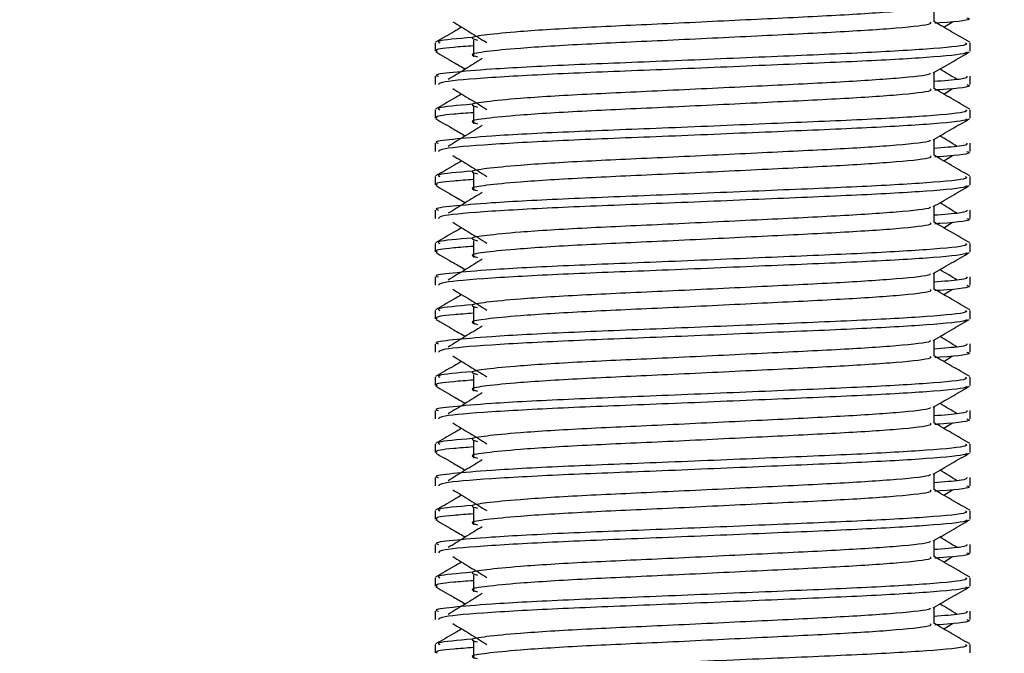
# Model space of a CAD drawing. Header units: millimetres. Extents: x 0 to 420, y 0 to 297.
# Tile 101 of 133: x 297.615 to 298.802, y 196.579 to 197.344. Entities that reach past the tile are written whole.
import ezdxf

# ---------------------------------------------------------------- set-up
doc = ezdxf.new("R2010")
doc.units = ezdxf.units.MM
doc.layers.add('QUOTE', color=174, linetype='Continuous')
doc.styles.add('SLDTEXTSTYLE3', font='TXT', dxfattribs={"width": 0.75})
doc.dimstyles.new('SLDDIMSTYLE0', dxfattribs={"dimtxt": 3, "dimasz": 3, "dimexe": 0, "dimexo": 0.0625, "dimgap": 0.75, "dimtad": 1, "dimdec": 0, "dimlfac": 24.785212, "dimrnd": 1e-09, "dimzin": 12, "dimdsep": 46, "dimtxsty": 'SLDTEXTSTYLE3', "dimsah": 1, "dimcen": 0.09, "dimadec": 0, "dimazin": 3, "dimtfac": 1, "dimtdec": 3, "dimtofl": 0, "dimtmove": 0, "dimatfit": 3, "dimfxl": 0, "dimfrac": 2, "dimtolj": 1, "dimtzin": 12, "dimarcsym": 0})

# ---------------------------------------------------------------- blocks, each defined once
blk = doc.blocks.new('_D')
at = {"layer": 'QUOTE'}
for p, q in [((296.4267, 196.22), (296.4267, 197.8039)), ((318.6174, 196.22), (318.6174, 197.8039)), ((296.4267, 195.8039), (318.6174, 195.8039))]:
    blk.add_line(p, q, dxfattribs=at)
for points in [[(296.4267, 195.8039), (299.4267, 195.3039), (299.4267, 196.3039)], [(318.6174, 195.8039), (315.6174, 196.3039), (315.6174, 195.3039)]]:
    blk.add_solid(points, dxfattribs=at)
at = {"layer": 'QUOTE', "insert": (304.197, 199.6711), "char_height": 3, "attachment_point": 1, "style": 'SLDTEXTSTYLE3'}
blk.add_mtext('550', dxfattribs=at)

msp = doc.modelspace()

# ---------------------------------------------------------------- linework, layer by layer
at = {"color": 7, "linetype": 'Continuous', "lineweight": 25}
for p, q in [((298.71752, 197.34084), (298.71752, 197.36051)), ((298.72916, 197.33452), (298.73996, 197.34114)), ((298.16211, 197.31887), (298.16211, 197.2987)), ((298.11565, 197.31553), (298.11565, 197.30547)), ((298.7612, 197.30547), (298.7612, 197.31553)), ((298.11565, 197.2752), (298.11565, 197.26514)), ((298.71752, 197.26015), (298.71752, 197.27982)), ((298.7612, 197.26514), (298.7612, 197.2752)), ((298.72916, 197.25383), (298.73996, 197.26044)), ((298.11565, 197.23484), (298.11565, 197.22478)), ((298.16211, 197.23818), (298.16211, 197.218)), ((298.7612, 197.22478), (298.7612, 197.23484)), ((298.71752, 197.17945), (298.71752, 197.19913)), ((298.11565, 197.1945), (298.11565, 197.18445)), ((298.7612, 197.18445), (298.7612, 197.1945)), ((298.72916, 197.17314), (298.73996, 197.17975)), ((298.11565, 197.15415), (298.11565, 197.14408)), ((298.16211, 197.15748), (298.16211, 197.13731)), ((298.7612, 197.14408), (298.7612, 197.15415)), ((298.71752, 197.09876), (298.71752, 197.11843)), ((298.11565, 197.11381), (298.11565, 197.10375)), ((298.7612, 197.10375), (298.7612, 197.11381)), ((298.72916, 197.09244), (298.73996, 197.09906)), ((298.11565, 197.07345), (298.11565, 197.06339)), ((298.16211, 197.07679), (298.16211, 197.05662)), ((298.7612, 197.06339), (298.7612, 197.07345)), ((298.11565, 197.03312), (298.11565, 197.02306)), ((298.71752, 197.01807), (298.71752, 197.03774)), ((298.7612, 197.02306), (298.7612, 197.03312)), ((298.72916, 197.01175), (298.73996, 197.01836)), ((298.11565, 196.99276), (298.11565, 196.9827)), ((298.16211, 196.9961), (298.16211, 196.97592)), ((298.7612, 196.9827), (298.7612, 196.99276)), ((298.11565, 196.95242), (298.11565, 196.94237)), ((298.71752, 196.93737), (298.71752, 196.95705)), ((298.7612, 196.94237), (298.7612, 196.95242)), ((298.72916, 196.93106), (298.73996, 196.93767)), ((298.16211, 196.9154), (298.16211, 196.89523)), ((298.11565, 196.91207), (298.11565, 196.902)), ((298.7612, 196.902), (298.7612, 196.91207)), ((298.11565, 196.87173), (298.11565, 196.86167)), ((298.71752, 196.85668), (298.71752, 196.87635)), ((298.7612, 196.86167), (298.7612, 196.87173)), ((298.72916, 196.85036), (298.73996, 196.85698)), ((298.11565, 196.83137), (298.11565, 196.82131)), ((298.16211, 196.83471), (298.16211, 196.81454)), ((298.7612, 196.82131), (298.7612, 196.83137)), ((298.71752, 196.77599), (298.71752, 196.79566)), ((298.11565, 196.79104), (298.11565, 196.78098)), ((298.7612, 196.78098), (298.7612, 196.79104)), ((298.72916, 196.76967), (298.73996, 196.77628)), ((298.11565, 196.75068), (298.11565, 196.74062)), ((298.16211, 196.75402), (298.16211, 196.73384)), ((298.7612, 196.74062), (298.7612, 196.75068)), ((298.71752, 196.69529), (298.71752, 196.71497)), ((298.11565, 196.71034), (298.11565, 196.70029)), ((298.7612, 196.70029), (298.7612, 196.71034)), ((298.72916, 196.68898), (298.73996, 196.69559)), ((298.11565, 196.66999), (298.11565, 196.65993)), ((298.16211, 196.67332), (298.16211, 196.65315)), ((298.7612, 196.65993), (298.7612, 196.66999)), ((298.11565, 196.62965), (298.11565, 196.61959)), ((298.71752, 196.6146), (298.71752, 196.63427)), ((298.7612, 196.61959), (298.7612, 196.62965)), ((298.72916, 196.60828), (298.73996, 196.6149)), ((298.16211, 196.59263), (298.16211, 196.57246)), ((298.11565, 196.58929), (298.11565, 196.57923)), ((298.7612, 196.57923), (298.7612, 196.58929))]:
    msp.add_line(p, q, dxfattribs=at)
for points, knots in [([(298.71257, 197.35995), (298.71291, 197.35949), (298.71439, 197.35746), (298.67639, 197.35331), (298.60343, 197.34861), (298.50423, 197.34391), (298.39652, 197.33859), (298.29451, 197.33412), (298.21912, 197.32954), (298.17568, 197.32516), (298.15539, 197.32194), (298.1633, 197.31976), (298.16683, 197.3188)], [0, 0, 0, 0, 0.0351066, 0.1561349, 0.2739528, 0.3916527, 0.5126988, 0.6290926, 0.7484115, 0.8401345, 0.9287498, 1, 1, 1, 1]), ([(298.13689, 197.34114), (298.14377, 197.33693), (298.15753, 197.3285), (298.17126, 197.32008), (298.17812, 197.31586)], [0, 0, 0, 0, 0.5000113, 1, 1, 1, 1]), ([(298.76059, 197.31634), (298.75329, 197.32056), (298.73894, 197.32887), (298.72458, 197.33718), (298.71752, 197.34126)], [0, 0, 0, 0, 0.5083681, 1, 1, 1, 1]), ([(298.75702, 197.34583), (298.7582, 197.34546), (298.76422, 197.34352), (298.74869, 197.34112), (298.72051, 197.33931), (298.71839, 197.33918)], [0, 0, 0, 0, 0.1837303, 0.93855559, 1, 1, 1, 1]), ([(298.14769, 197.33452), (298.14451, 197.33268), (298.13404, 197.32662), (298.12356, 197.32056), (298.11626, 197.31634)], [0, 0, 0, 0, 0.3033381, 1, 1, 1, 1]), ([(298.7127, 197.34078), (298.71358, 197.34), (298.71623, 197.33765), (298.67695, 197.33314), (298.60328, 197.32844), (298.50427, 197.32374), (298.39651, 197.31841), (298.29451, 197.31395), (298.21912, 197.30937), (298.17568, 197.30499), (298.1554, 197.30177), (298.1633, 197.29959), (298.16681, 197.29863)], [0, 0, 0, 0, 0.05913196, 0.17716337, 0.29206379, 0.4068492, 0.5248979, 0.63840949, 0.75477382, 0.84422556, 0.93064656, 1, 1, 1, 1]), ([(298.16032, 197.32214), (298.14285, 197.32066), (298.11601, 197.31837), (298.11989, 197.31627), (298.12124, 197.31553)], [0, 0, 0, 0, 0.6510435, 1, 1, 1, 1]), ([(298.75561, 197.31553), (298.75662, 197.31476), (298.75964, 197.31242), (298.71426, 197.30793), (298.62909, 197.30322), (298.51459, 197.29852), (298.38992, 197.2932), (298.27208, 197.28873), (298.18448, 197.28415), (298.13543, 197.27977), (298.113, 197.27713), (298.11843, 197.27556), (298.11969, 197.2752)], [0, 0, 0, 0, 0.0610772, 0.1845123, 0.3046768, 0.4247211, 0.5481742, 0.6668878, 0.7885815, 0.8821287, 0.9725098, 1, 1, 1, 1]), ([(298.16211, 197.31199), (298.15353, 197.31136), (298.12716, 197.30943), (298.11458, 197.30739), (298.11763, 197.30583), (298.11833, 197.30547)], [0, 0, 0, 0, 0.2705432, 0.831179, 1, 1, 1, 1]), ([(298.11642, 197.30466), (298.12372, 197.30044), (298.13562, 197.29355), (298.14753, 197.28666), (298.15213, 197.28399)], [0, 0, 0, 0, 0.6131696, 1, 1, 1, 1]), ([(298.75734, 197.3046), (298.7571, 197.3041), (298.75607, 197.30202), (298.71436, 197.29784), (298.62907, 197.29313), (298.51456, 197.28844), (298.39004, 197.28311), (298.27164, 197.27865), (298.17848, 197.27365), (298.12233, 197.26889), (298.12057, 197.26625), (298.11984, 197.26514)], [0, 0, 0, 0, 0.0399117, 0.1661575, 0.2890582, 0.4118359, 0.5381002, 0.6595169, 0.7839817, 0.9096926, 1, 1, 1, 1]), ([(298.17254, 197.2965), (298.16566, 197.29228), (298.15191, 197.28386), (298.13818, 197.27544), (298.13132, 197.27123)], [0, 0, 0, 0, 0.49999, 1, 1, 1, 1]), ([(298.71665, 197.27932), (298.72395, 197.28354), (298.73854, 197.29199), (298.75313, 197.30044), (298.76043, 197.30466)], [0, 0, 0, 0, 0.4999356, 1, 1, 1, 1]), ([(298.74554, 197.27123), (298.73867, 197.27544), (298.73174, 197.27969), (298.7248, 197.28395), (298.72473, 197.28399)], [0, 0, 0, 0, 0.98983176, 1, 1, 1, 1]), ([(298.71257, 197.27925), (298.71291, 197.2788), (298.71439, 197.27677), (298.67639, 197.27262), (298.60343, 197.26792), (298.50423, 197.26322), (298.39652, 197.25789), (298.29451, 197.25343), (298.21912, 197.24885), (298.17568, 197.24447), (298.15539, 197.24125), (298.1633, 197.23907), (298.16683, 197.2381)], [0, 0, 0, 0, 0.0351066, 0.1561349, 0.2739528, 0.3916527, 0.5126988, 0.6290926, 0.7484115, 0.8401345, 0.9287498, 1, 1, 1, 1]), ([(298.75717, 197.2752), (298.75735, 197.27399), (298.75765, 197.27196), (298.72918, 197.26974), (298.71752, 197.26883)], [0, 0, 0, 0, 0.5906829, 1, 1, 1, 1]), ([(298.13689, 197.26044), (298.14377, 197.25623), (298.15753, 197.24781), (298.17126, 197.23938), (298.17812, 197.23517)], [0, 0, 0, 0, 0.5000113, 1, 1, 1, 1]), ([(298.7127, 197.26009), (298.71358, 197.2593), (298.71623, 197.25696), (298.67695, 197.25245), (298.60328, 197.24774), (298.50427, 197.24305), (298.39651, 197.23772), (298.29451, 197.23326), (298.21912, 197.22868), (298.17568, 197.2243), (298.1554, 197.22108), (298.1633, 197.2189), (298.16681, 197.21793)], [0, 0, 0, 0, 0.059132, 0.1771634, 0.2920638, 0.4068492, 0.5248979, 0.6384095, 0.7547738, 0.8442256, 0.9306466, 1, 1, 1, 1]), ([(298.76059, 197.23564), (298.75329, 197.23987), (298.73894, 197.24817), (298.72458, 197.25648), (298.71752, 197.26057)], [0, 0, 0, 0, 0.5083681, 1, 1, 1, 1]), ([(298.75702, 197.26514), (298.7582, 197.26476), (298.76422, 197.26283), (298.74869, 197.26042), (298.72051, 197.25862), (298.71839, 197.25848)], [0, 0, 0, 0, 0.1837303, 0.9385556, 1, 1, 1, 1]), ([(298.14769, 197.25383), (298.14451, 197.25199), (298.13404, 197.24593), (298.12356, 197.23987), (298.11626, 197.23564)], [0, 0, 0, 0, 0.3033381, 1, 1, 1, 1]), ([(298.75561, 197.23484), (298.75662, 197.23407), (298.75964, 197.23173), (298.71426, 197.22723), (298.62909, 197.22253), (298.51459, 197.21783), (298.38992, 197.2125), (298.27208, 197.20804), (298.18448, 197.20346), (298.13543, 197.19908), (298.113, 197.19644), (298.11843, 197.19487), (298.11969, 197.1945)], [0, 0, 0, 0, 0.0610772, 0.1845123, 0.3046768, 0.4247211, 0.5481742, 0.6668878, 0.7885815, 0.8821287, 0.9725098, 1, 1, 1, 1]), ([(298.16032, 197.24145), (298.14285, 197.23996), (298.11601, 197.23768), (298.11989, 197.23557), (298.12124, 197.23484)], [0, 0, 0, 0, 0.6510435, 1, 1, 1, 1]), ([(298.11642, 197.22397), (298.12372, 197.21974), (298.13562, 197.21285), (298.14753, 197.20596), (298.15213, 197.2033)], [0, 0, 0, 0, 0.6131696, 1, 1, 1, 1]), ([(298.16211, 197.2313), (298.15353, 197.23067), (298.12716, 197.22874), (298.11458, 197.22669), (298.11763, 197.22514), (298.11833, 197.22478)], [0, 0, 0, 0, 0.2705432, 0.831179, 1, 1, 1, 1]), ([(298.75734, 197.22391), (298.7571, 197.22341), (298.75607, 197.22133), (298.71436, 197.21714), (298.62907, 197.21244), (298.51456, 197.20774), (298.39004, 197.20242), (298.27164, 197.19796), (298.17848, 197.19296), (298.12233, 197.1882), (298.12057, 197.18555), (298.11984, 197.18445)], [0, 0, 0, 0, 0.0399117, 0.1661575, 0.2890582, 0.4118359, 0.5381002, 0.6595169, 0.7839817, 0.9096926, 1, 1, 1, 1]), ([(298.71665, 197.19862), (298.72395, 197.20285), (298.73854, 197.2113), (298.75313, 197.21974), (298.76043, 197.22397)], [0, 0, 0, 0, 0.49993563, 1, 1, 1, 1]), ([(298.17254, 197.2158), (298.16566, 197.21159), (298.15191, 197.20317), (298.13818, 197.19474), (298.13132, 197.19053)], [0, 0, 0, 0, 0.49998997, 1, 1, 1, 1]), ([(298.71257, 197.19856), (298.71291, 197.1981), (298.71439, 197.19608), (298.67639, 197.19192), (298.60343, 197.18722), (298.50423, 197.18253), (298.39652, 197.1772), (298.29451, 197.17274), (298.21912, 197.16816), (298.17568, 197.16378), (298.15539, 197.16055), (298.1633, 197.15838), (298.16683, 197.15741)], [0, 0, 0, 0, 0.0351066, 0.1561349, 0.2739528, 0.3916527, 0.5126988, 0.6290926, 0.7484115, 0.8401345, 0.9287498, 1, 1, 1, 1]), ([(298.74554, 197.19053), (298.73867, 197.19474), (298.73174, 197.199), (298.7248, 197.20325), (298.72473, 197.2033)], [0, 0, 0, 0, 0.9898318, 1, 1, 1, 1]), ([(298.75717, 197.1945), (298.75735, 197.1933), (298.75765, 197.19126), (298.72918, 197.18904), (298.71752, 197.18814)], [0, 0, 0, 0, 0.5906829, 1, 1, 1, 1]), ([(298.13689, 197.17975), (298.14377, 197.17554), (298.15753, 197.16712), (298.17126, 197.15869), (298.17812, 197.15448)], [0, 0, 0, 0, 0.5000113, 1, 1, 1, 1]), ([(298.7127, 197.17939), (298.71358, 197.17861), (298.71623, 197.17627), (298.67695, 197.17176), (298.60328, 197.16705), (298.50427, 197.16235), (298.39651, 197.15703), (298.29451, 197.15256), (298.21912, 197.14798), (298.17568, 197.1436), (298.1554, 197.14038), (298.1633, 197.13821), (298.16681, 197.13724)], [0, 0, 0, 0, 0.05913196, 0.17716337, 0.29206379, 0.4068492, 0.5248979, 0.63840949, 0.75477382, 0.84422556, 0.93064656, 1, 1, 1, 1]), ([(298.76059, 197.15495), (298.75329, 197.15917), (298.73894, 197.16748), (298.72458, 197.17579), (298.71752, 197.17987)], [0, 0, 0, 0, 0.50836813, 1, 1, 1, 1]), ([(298.75702, 197.18445), (298.7582, 197.18407), (298.76422, 197.18214), (298.74869, 197.17973), (298.72051, 197.17792), (298.71839, 197.17779)], [0, 0, 0, 0, 0.1837303, 0.9385556, 1, 1, 1, 1]), ([(298.14769, 197.17314), (298.14451, 197.1713), (298.13404, 197.16523), (298.12356, 197.15917), (298.11626, 197.15495)], [0, 0, 0, 0, 0.3033381, 1, 1, 1, 1]), ([(298.75561, 197.15415), (298.75662, 197.15337), (298.75964, 197.15104), (298.71426, 197.14654), (298.62909, 197.14183), (298.51459, 197.13714), (298.38992, 197.13181), (298.27208, 197.12735), (298.18448, 197.12277), (298.13543, 197.11838), (298.113, 197.11574), (298.11843, 197.11418), (298.11969, 197.11381)], [0, 0, 0, 0, 0.0610772, 0.18451233, 0.30467677, 0.42472105, 0.54817425, 0.66688778, 0.78858149, 0.88212869, 0.97250981, 1, 1, 1, 1]), ([(298.16032, 197.16076), (298.14285, 197.15927), (298.11601, 197.15699), (298.11989, 197.15488), (298.12124, 197.15415)], [0, 0, 0, 0, 0.6510435, 1, 1, 1, 1]), ([(298.11642, 197.14327), (298.12372, 197.13905), (298.13562, 197.13216), (298.14753, 197.12527), (298.15213, 197.1226)], [0, 0, 0, 0, 0.6131696, 1, 1, 1, 1]), ([(298.16211, 197.15061), (298.15353, 197.14998), (298.12716, 197.14805), (298.11458, 197.146), (298.11763, 197.14444), (298.11833, 197.14408)], [0, 0, 0, 0, 0.2705432, 0.831179, 1, 1, 1, 1]), ([(298.75734, 197.14322), (298.7571, 197.14272), (298.75607, 197.14063), (298.71436, 197.13645), (298.62907, 197.13175), (298.51456, 197.12705), (298.39004, 197.12172), (298.27164, 197.11726), (298.17848, 197.11227), (298.12233, 197.10751), (298.12057, 197.10486), (298.11984, 197.10375)], [0, 0, 0, 0, 0.0399117, 0.1661575, 0.2890582, 0.4118359, 0.5381002, 0.6595169, 0.7839817, 0.9096926, 1, 1, 1, 1]), ([(298.71665, 197.11793), (298.72395, 197.12215), (298.73854, 197.1306), (298.75313, 197.13905), (298.76043, 197.14327)], [0, 0, 0, 0, 0.4999356, 1, 1, 1, 1]), ([(298.17254, 197.13511), (298.16566, 197.1309), (298.15191, 197.12247), (298.13818, 197.11405), (298.13132, 197.10984)], [0, 0, 0, 0, 0.49999, 1, 1, 1, 1]), ([(298.71257, 197.11787), (298.71291, 197.11741), (298.71439, 197.11538), (298.67639, 197.11123), (298.60343, 197.10653), (298.50423, 197.10183), (298.39652, 197.09651), (298.29451, 197.09204), (298.21912, 197.08746), (298.17568, 197.08308), (298.15539, 197.07986), (298.1633, 197.07768), (298.16683, 197.07672)], [0, 0, 0, 0, 0.0351066, 0.1561349, 0.2739528, 0.3916527, 0.5126988, 0.6290926, 0.7484115, 0.8401345, 0.9287498, 1, 1, 1, 1]), ([(298.74554, 197.10984), (298.73867, 197.11405), (298.73174, 197.11831), (298.7248, 197.12256), (298.72473, 197.1226)], [0, 0, 0, 0, 0.9898318, 1, 1, 1, 1]), ([(298.75717, 197.11381), (298.75735, 197.11261), (298.75765, 197.11057), (298.72918, 197.10835), (298.71752, 197.10744)], [0, 0, 0, 0, 0.5906829, 1, 1, 1, 1]), ([(298.75702, 197.10375), (298.7582, 197.10338), (298.76422, 197.10144), (298.74869, 197.09904), (298.72051, 197.09723), (298.71839, 197.0971)], [0, 0, 0, 0, 0.1837303, 0.9385556, 1, 1, 1, 1]), ([(298.14769, 197.09244), (298.14451, 197.0906), (298.13404, 197.08454), (298.12356, 197.07848), (298.11626, 197.07426)], [0, 0, 0, 0, 0.30333814, 1, 1, 1, 1]), ([(298.13689, 197.09906), (298.14377, 197.09485), (298.15753, 197.08642), (298.17126, 197.078), (298.17812, 197.07379)], [0, 0, 0, 0, 0.5000113, 1, 1, 1, 1]), ([(298.7127, 197.0987), (298.71358, 197.09792), (298.71623, 197.09557), (298.67695, 197.09107), (298.60328, 197.08636), (298.50427, 197.08166), (298.39651, 197.07633), (298.29451, 197.07187), (298.21912, 197.06729), (298.17568, 197.06291), (298.1554, 197.05969), (298.1633, 197.05752), (298.16681, 197.05655)], [0, 0, 0, 0, 0.059132, 0.1771634, 0.2920638, 0.4068492, 0.5248979, 0.6384095, 0.7547738, 0.8442256, 0.9306466, 1, 1, 1, 1]), ([(298.76059, 197.07426), (298.75329, 197.07848), (298.73894, 197.08679), (298.72458, 197.0951), (298.71752, 197.09918)], [0, 0, 0, 0, 0.5083681, 1, 1, 1, 1]), ([(298.16032, 197.08006), (298.14285, 197.07858), (298.11601, 197.07629), (298.11989, 197.07419), (298.12124, 197.07345)], [0, 0, 0, 0, 0.6510435, 1, 1, 1, 1]), ([(298.75561, 197.07345), (298.75662, 197.07268), (298.75964, 197.07034), (298.71426, 197.06585), (298.62909, 197.06114), (298.51459, 197.05644), (298.38992, 197.05112), (298.27208, 197.04665), (298.18448, 197.04207), (298.13543, 197.03769), (298.113, 197.03505), (298.11843, 197.03348), (298.11969, 197.03312)], [0, 0, 0, 0, 0.0610772, 0.18451233, 0.30467677, 0.42472105, 0.54817425, 0.66688778, 0.78858149, 0.88212869, 0.97250981, 1, 1, 1, 1]), ([(298.16211, 197.06991), (298.15353, 197.06928), (298.12716, 197.06735), (298.11458, 197.06531), (298.11763, 197.06375), (298.11833, 197.06339)], [0, 0, 0, 0, 0.2705432, 0.831179, 1, 1, 1, 1]), ([(298.11642, 197.06258), (298.12372, 197.05836), (298.13562, 197.05147), (298.14753, 197.04458), (298.15213, 197.04191)], [0, 0, 0, 0, 0.61316957, 1, 1, 1, 1]), ([(298.75734, 197.06252), (298.7571, 197.06202), (298.75607, 197.05994), (298.71436, 197.05576), (298.62907, 197.05105), (298.51456, 197.04636), (298.39004, 197.04103), (298.27164, 197.03657), (298.17848, 197.03157), (298.12233, 197.02681), (298.12057, 197.02417), (298.11984, 197.02306)], [0, 0, 0, 0, 0.0399117, 0.1661575, 0.2890582, 0.4118359, 0.5381002, 0.6595169, 0.7839817, 0.9096926, 1, 1, 1, 1]), ([(298.71665, 197.03724), (298.72395, 197.04146), (298.73854, 197.04991), (298.75313, 197.05836), (298.76043, 197.06258)], [0, 0, 0, 0, 0.4999356, 1, 1, 1, 1]), ([(298.17254, 197.05442), (298.16566, 197.0502), (298.15191, 197.04178), (298.13818, 197.03336), (298.13132, 197.02915)], [0, 0, 0, 0, 0.49999, 1, 1, 1, 1]), ([(298.71257, 197.03717), (298.71291, 197.03672), (298.71439, 197.03469), (298.67639, 197.03054), (298.60343, 197.02584), (298.50423, 197.02114), (298.39652, 197.01581), (298.29451, 197.01135), (298.21912, 197.00677), (298.17568, 197.00239), (298.15539, 196.99917), (298.1633, 196.99699), (298.16683, 196.99602)], [0, 0, 0, 0, 0.0351066, 0.1561349, 0.2739528, 0.3916527, 0.5126988, 0.6290926, 0.7484115, 0.8401345, 0.9287498, 1, 1, 1, 1]), ([(298.75717, 197.03312), (298.75735, 197.03191), (298.75765, 197.02988), (298.72918, 197.02766), (298.71752, 197.02675)], [0, 0, 0, 0, 0.5906829, 1, 1, 1, 1]), ([(298.74554, 197.02915), (298.73867, 197.03336), (298.73174, 197.03761), (298.7248, 197.04187), (298.72473, 197.04191)], [0, 0, 0, 0, 0.9898318, 1, 1, 1, 1]), ([(298.75702, 197.02306), (298.7582, 197.02268), (298.76422, 197.02075), (298.74869, 197.01834), (298.72051, 197.01654), (298.71839, 197.0164)], [0, 0, 0, 0, 0.1837303, 0.9385556, 1, 1, 1, 1]), ([(298.14769, 197.01175), (298.14451, 197.00991), (298.13404, 197.00385), (298.12356, 196.99779), (298.11626, 196.99356)], [0, 0, 0, 0, 0.30333814, 1, 1, 1, 1]), ([(298.13689, 197.01836), (298.14377, 197.01415), (298.15753, 197.00573), (298.17126, 196.9973), (298.17812, 196.99309)], [0, 0, 0, 0, 0.5000113, 1, 1, 1, 1]), ([(298.7127, 197.01801), (298.71358, 197.01722), (298.71623, 197.01488), (298.67695, 197.01037), (298.60328, 197.00566), (298.50427, 197.00097), (298.39651, 196.99564), (298.29451, 196.99118), (298.21912, 196.9866), (298.17568, 196.98222), (298.1554, 196.979), (298.1633, 196.97682), (298.16681, 196.97585)], [0, 0, 0, 0, 0.059132, 0.1771634, 0.2920638, 0.4068492, 0.5248979, 0.6384095, 0.7547738, 0.8442256, 0.9306466, 1, 1, 1, 1]), ([(298.76059, 196.99356), (298.75329, 196.99779), (298.73894, 197.00609), (298.72458, 197.0144), (298.71752, 197.01849)], [0, 0, 0, 0, 0.5083681, 1, 1, 1, 1]), ([(298.16032, 196.99937), (298.14285, 196.99788), (298.11601, 196.9956), (298.11989, 196.99349), (298.12124, 196.99276)], [0, 0, 0, 0, 0.6510435, 1, 1, 1, 1]), ([(298.75561, 196.99276), (298.75662, 196.99199), (298.75964, 196.98965), (298.71426, 196.98515), (298.62909, 196.98045), (298.51459, 196.97575), (298.38992, 196.97042), (298.27208, 196.96596), (298.18448, 196.96138), (298.13543, 196.957), (298.113, 196.95436), (298.11843, 196.95279), (298.11969, 196.95242)], [0, 0, 0, 0, 0.0610772, 0.1845123, 0.3046768, 0.4247211, 0.5481742, 0.6668878, 0.7885815, 0.8821287, 0.9725098, 1, 1, 1, 1]), ([(298.16211, 196.98922), (298.15353, 196.98859), (298.12716, 196.98666), (298.11458, 196.98461), (298.11763, 196.98306), (298.11833, 196.9827)], [0, 0, 0, 0, 0.2705432, 0.831179, 1, 1, 1, 1]), ([(298.11642, 196.98189), (298.12372, 196.97766), (298.13562, 196.97077), (298.14753, 196.96388), (298.15213, 196.96122)], [0, 0, 0, 0, 0.6131696, 1, 1, 1, 1]), ([(298.75734, 196.98183), (298.7571, 196.98133), (298.75607, 196.97925), (298.71436, 196.97507), (298.62907, 196.97036), (298.51456, 196.96566), (298.39004, 196.96034), (298.27164, 196.95588), (298.17848, 196.95088), (298.12233, 196.94612), (298.12057, 196.94347), (298.11984, 196.94237)], [0, 0, 0, 0, 0.0399117, 0.1661575, 0.2890582, 0.4118359, 0.5381002, 0.6595169, 0.7839817, 0.9096926, 1, 1, 1, 1]), ([(298.17254, 196.97372), (298.16566, 196.96951), (298.15191, 196.96109), (298.13818, 196.95267), (298.13132, 196.94845)], [0, 0, 0, 0, 0.49999, 1, 1, 1, 1]), ([(298.71665, 196.95654), (298.72395, 196.96077), (298.73854, 196.96922), (298.75313, 196.97766), (298.76043, 196.98189)], [0, 0, 0, 0, 0.4999356, 1, 1, 1, 1]), ([(298.74554, 196.94845), (298.73867, 196.95267), (298.73174, 196.95692), (298.7248, 196.96117), (298.72473, 196.96122)], [0, 0, 0, 0, 0.9898318, 1, 1, 1, 1]), ([(298.71257, 196.95648), (298.71291, 196.95602), (298.71439, 196.954), (298.67639, 196.94984), (298.60343, 196.94515), (298.50423, 196.94045), (298.39652, 196.93512), (298.29451, 196.93066), (298.21912, 196.92608), (298.17568, 196.9217), (298.15539, 196.91847), (298.1633, 196.9163), (298.16683, 196.91533)], [0, 0, 0, 0, 0.0351066, 0.1561349, 0.2739528, 0.3916527, 0.5126988, 0.6290926, 0.7484115, 0.8401345, 0.9287498, 1, 1, 1, 1]), ([(298.75717, 196.95242), (298.75735, 196.95122), (298.75765, 196.94918), (298.72918, 196.94696), (298.71752, 196.94606)], [0, 0, 0, 0, 0.5906829, 1, 1, 1, 1]), ([(298.13689, 196.93767), (298.14377, 196.93346), (298.15753, 196.92504), (298.17126, 196.91661), (298.17812, 196.9124)], [0, 0, 0, 0, 0.5000113, 1, 1, 1, 1]), ([(298.7127, 196.93731), (298.71358, 196.93653), (298.71623, 196.93419), (298.67695, 196.92968), (298.60328, 196.92497), (298.50427, 196.92027), (298.39651, 196.91495), (298.29451, 196.91048), (298.21912, 196.9059), (298.17568, 196.90152), (298.1554, 196.8983), (298.1633, 196.89613), (298.16681, 196.89516)], [0, 0, 0, 0, 0.059132, 0.1771634, 0.2920638, 0.4068492, 0.5248979, 0.6384095, 0.7547738, 0.8442256, 0.9306466, 1, 1, 1, 1]), ([(298.76059, 196.91287), (298.75329, 196.91709), (298.73894, 196.9254), (298.72458, 196.93371), (298.71752, 196.93779)], [0, 0, 0, 0, 0.5083681, 1, 1, 1, 1]), ([(298.75702, 196.94237), (298.7582, 196.94199), (298.76422, 196.94006), (298.74869, 196.93765), (298.72051, 196.93585), (298.71839, 196.93571)], [0, 0, 0, 0, 0.1837303, 0.9385556, 1, 1, 1, 1]), ([(298.14769, 196.93106), (298.14451, 196.92922), (298.13404, 196.92315), (298.12356, 196.91709), (298.11626, 196.91287)], [0, 0, 0, 0, 0.30333814, 1, 1, 1, 1]), ([(298.16032, 196.91868), (298.14285, 196.91719), (298.11601, 196.91491), (298.11989, 196.9128), (298.12124, 196.91207)], [0, 0, 0, 0, 0.6510435, 1, 1, 1, 1]), ([(298.75561, 196.91207), (298.75662, 196.91129), (298.75964, 196.90896), (298.71426, 196.90446), (298.62909, 196.89975), (298.51459, 196.89506), (298.38992, 196.88973), (298.27208, 196.88527), (298.18448, 196.88069), (298.13543, 196.8763), (298.113, 196.87366), (298.11843, 196.8721), (298.11969, 196.87173)], [0, 0, 0, 0, 0.0610772, 0.1845123, 0.3046768, 0.4247211, 0.5481742, 0.6668878, 0.7885815, 0.8821287, 0.9725098, 1, 1, 1, 1]), ([(298.16211, 196.90853), (298.15353, 196.9079), (298.12716, 196.90597), (298.11458, 196.90392), (298.11763, 196.90237), (298.11833, 196.902)], [0, 0, 0, 0, 0.2705432, 0.831179, 1, 1, 1, 1]), ([(298.11642, 196.90119), (298.12372, 196.89697), (298.13562, 196.89008), (298.14753, 196.88319), (298.15213, 196.88052)], [0, 0, 0, 0, 0.6131696, 1, 1, 1, 1]), ([(298.75734, 196.90114), (298.7571, 196.90064), (298.75607, 196.89855), (298.71436, 196.89437), (298.62907, 196.88967), (298.51456, 196.88497), (298.39004, 196.87964), (298.27164, 196.87518), (298.17848, 196.87019), (298.12233, 196.86543), (298.12057, 196.86278), (298.11984, 196.86167)], [0, 0, 0, 0, 0.0399117, 0.1661575, 0.2890582, 0.4118359, 0.5381002, 0.6595169, 0.7839817, 0.9096926, 1, 1, 1, 1]), ([(298.17254, 196.89303), (298.16566, 196.88882), (298.15191, 196.88039), (298.13818, 196.87197), (298.13132, 196.86776)], [0, 0, 0, 0, 0.49999, 1, 1, 1, 1]), ([(298.71665, 196.87585), (298.72395, 196.88007), (298.73854, 196.88852), (298.75313, 196.89697), (298.76043, 196.90119)], [0, 0, 0, 0, 0.4999356, 1, 1, 1, 1]), ([(298.74554, 196.86776), (298.73867, 196.87197), (298.73174, 196.87623), (298.7248, 196.88048), (298.72473, 196.88052)], [0, 0, 0, 0, 0.9898318, 1, 1, 1, 1]), ([(298.71257, 196.87579), (298.71291, 196.87533), (298.71439, 196.8733), (298.67639, 196.86915), (298.60343, 196.86445), (298.50423, 196.85975), (298.39652, 196.85443), (298.29451, 196.84996), (298.21912, 196.84538), (298.17568, 196.841), (298.15539, 196.83778), (298.1633, 196.8356), (298.16683, 196.83464)], [0, 0, 0, 0, 0.0351066, 0.1561349, 0.2739528, 0.3916527, 0.5126988, 0.6290926, 0.7484115, 0.8401345, 0.9287498, 1, 1, 1, 1]), ([(298.75717, 196.87173), (298.75735, 196.87053), (298.75765, 196.86849), (298.72918, 196.86627), (298.71752, 196.86536)], [0, 0, 0, 0, 0.5906829, 1, 1, 1, 1]), ([(298.13689, 196.85698), (298.14377, 196.85277), (298.15753, 196.84434), (298.17126, 196.83592), (298.17812, 196.83171)], [0, 0, 0, 0, 0.5000113, 1, 1, 1, 1]), ([(298.7127, 196.85662), (298.71358, 196.85584), (298.71623, 196.85349), (298.67695, 196.84899), (298.60328, 196.84428), (298.50427, 196.83958), (298.39651, 196.83425), (298.29451, 196.82979), (298.21912, 196.82521), (298.17568, 196.82083), (298.1554, 196.81761), (298.1633, 196.81544), (298.16681, 196.81447)], [0, 0, 0, 0, 0.059132, 0.1771634, 0.2920638, 0.4068492, 0.5248979, 0.6384095, 0.7547738, 0.8442256, 0.9306466, 1, 1, 1, 1]), ([(298.76059, 196.83218), (298.75329, 196.8364), (298.73894, 196.84471), (298.72458, 196.85302), (298.71752, 196.8571)], [0, 0, 0, 0, 0.5083681, 1, 1, 1, 1]), ([(298.75702, 196.86167), (298.7582, 196.8613), (298.76422, 196.85936), (298.74869, 196.85696), (298.72051, 196.85515), (298.71839, 196.85502)], [0, 0, 0, 0, 0.1837303, 0.9385556, 1, 1, 1, 1]), ([(298.14769, 196.85036), (298.14451, 196.84852), (298.13404, 196.84246), (298.12356, 196.8364), (298.11626, 196.83218)], [0, 0, 0, 0, 0.3033381, 1, 1, 1, 1]), ([(298.75561, 196.83137), (298.75662, 196.8306), (298.75964, 196.82827), (298.71426, 196.82377), (298.62909, 196.81906), (298.51459, 196.81436), (298.38992, 196.80904), (298.27208, 196.80457), (298.18448, 196.79999), (298.13543, 196.79561), (298.113, 196.79297), (298.11843, 196.7914), (298.11969, 196.79104)], [0, 0, 0, 0, 0.0610772, 0.1845123, 0.3046768, 0.4247211, 0.5481742, 0.6668878, 0.7885815, 0.8821287, 0.9725098, 1, 1, 1, 1]), ([(298.16032, 196.83799), (298.14285, 196.8365), (298.11601, 196.83421), (298.11989, 196.83211), (298.12124, 196.83137)], [0, 0, 0, 0, 0.6510435, 1, 1, 1, 1]), ([(298.11642, 196.8205), (298.12372, 196.81628), (298.13562, 196.80939), (298.14753, 196.8025), (298.15213, 196.79983)], [0, 0, 0, 0, 0.6131696, 1, 1, 1, 1]), ([(298.16211, 196.82783), (298.15353, 196.8272), (298.12716, 196.82527), (298.11458, 196.82323), (298.11763, 196.82167), (298.11833, 196.82131)], [0, 0, 0, 0, 0.2705432, 0.831179, 1, 1, 1, 1]), ([(298.75734, 196.82045), (298.7571, 196.81994), (298.75607, 196.81786), (298.71436, 196.81368), (298.62907, 196.80897), (298.51456, 196.80428), (298.39004, 196.79895), (298.27164, 196.79449), (298.17848, 196.7895), (298.12233, 196.78473), (298.12057, 196.78209), (298.11984, 196.78098)], [0, 0, 0, 0, 0.0399117, 0.1661575, 0.2890582, 0.4118359, 0.5381002, 0.6595169, 0.7839817, 0.9096926, 1, 1, 1, 1]), ([(298.71665, 196.79516), (298.72395, 196.79938), (298.73854, 196.80783), (298.75313, 196.81628), (298.76043, 196.8205)], [0, 0, 0, 0, 0.4999356, 1, 1, 1, 1]), ([(298.17254, 196.81234), (298.16566, 196.80812), (298.15191, 196.7997), (298.13818, 196.79128), (298.13132, 196.78707)], [0, 0, 0, 0, 0.49999, 1, 1, 1, 1]), ([(298.71257, 196.79509), (298.71291, 196.79464), (298.71439, 196.79261), (298.67639, 196.78846), (298.60343, 196.78376), (298.50423, 196.77906), (298.39652, 196.77373), (298.29451, 196.76927), (298.21912, 196.76469), (298.17568, 196.76031), (298.15539, 196.75709), (298.1633, 196.75491), (298.16683, 196.75394)], [0, 0, 0, 0, 0.0351066, 0.1561349, 0.2739528, 0.3916527, 0.5126988, 0.6290926, 0.7484115, 0.8401345, 0.9287498, 1, 1, 1, 1]), ([(298.74554, 196.78707), (298.73867, 196.79128), (298.73174, 196.79553), (298.7248, 196.79979), (298.72473, 196.79983)], [0, 0, 0, 0, 0.9898318, 1, 1, 1, 1]), ([(298.75717, 196.79104), (298.75735, 196.78983), (298.75765, 196.7878), (298.72918, 196.78558), (298.71752, 196.78467)], [0, 0, 0, 0, 0.5906829, 1, 1, 1, 1]), ([(298.13689, 196.77628), (298.14377, 196.77207), (298.15753, 196.76365), (298.17126, 196.75522), (298.17812, 196.75101)], [0, 0, 0, 0, 0.5000113, 1, 1, 1, 1]), ([(298.7127, 196.77593), (298.71358, 196.77514), (298.71623, 196.7728), (298.67695, 196.76829), (298.60328, 196.76358), (298.50427, 196.75889), (298.39651, 196.75356), (298.29451, 196.7491), (298.21912, 196.74452), (298.17568, 196.74014), (298.1554, 196.73692), (298.1633, 196.73474), (298.16681, 196.73377)], [0, 0, 0, 0, 0.059132, 0.1771634, 0.2920638, 0.4068492, 0.5248979, 0.6384095, 0.7547738, 0.8442256, 0.9306466, 1, 1, 1, 1]), ([(298.76059, 196.75149), (298.75329, 196.75571), (298.73894, 196.76401), (298.72458, 196.77232), (298.71752, 196.77641)], [0, 0, 0, 0, 0.5083681, 1, 1, 1, 1]), ([(298.75702, 196.78098), (298.7582, 196.7806), (298.76422, 196.77867), (298.74869, 196.77626), (298.72051, 196.77446), (298.71839, 196.77432)], [0, 0, 0, 0, 0.1837303, 0.9385556, 1, 1, 1, 1]), ([(298.14769, 196.76967), (298.14451, 196.76783), (298.13404, 196.76177), (298.12356, 196.75571), (298.11626, 196.75149)], [0, 0, 0, 0, 0.3033381, 1, 1, 1, 1]), ([(298.75561, 196.75068), (298.75662, 196.74991), (298.75964, 196.74757), (298.71426, 196.74307), (298.62909, 196.73837), (298.51459, 196.73367), (298.38992, 196.72834), (298.27208, 196.72388), (298.18448, 196.7193), (298.13543, 196.71492), (298.113, 196.71228), (298.11843, 196.71071), (298.11969, 196.71034)], [0, 0, 0, 0, 0.0610772, 0.1845123, 0.3046768, 0.4247211, 0.5481742, 0.6668878, 0.7885815, 0.8821287, 0.9725098, 1, 1, 1, 1]), ([(298.16211, 196.74714), (298.15353, 196.74651), (298.12716, 196.74458), (298.11458, 196.74253), (298.11763, 196.74098), (298.11833, 196.74062)], [0, 0, 0, 0, 0.2705432, 0.831179, 1, 1, 1, 1]), ([(298.16032, 196.75729), (298.14285, 196.7558), (298.11601, 196.75352), (298.11989, 196.75142), (298.12124, 196.75068)], [0, 0, 0, 0, 0.6510435, 1, 1, 1, 1]), ([(298.11642, 196.73981), (298.12372, 196.73558), (298.13562, 196.72869), (298.14753, 196.7218), (298.15213, 196.71914)], [0, 0, 0, 0, 0.6131696, 1, 1, 1, 1]), ([(298.75734, 196.73975), (298.7571, 196.73925), (298.75607, 196.73717), (298.71436, 196.73299), (298.62907, 196.72828), (298.51456, 196.72358), (298.39004, 196.71826), (298.27164, 196.7138), (298.17848, 196.7088), (298.12233, 196.70404), (298.12057, 196.70139), (298.11984, 196.70029)], [0, 0, 0, 0, 0.03991172, 0.16615754, 0.28905819, 0.41183595, 0.53810024, 0.65951695, 0.7839817, 0.90969264, 1, 1, 1, 1]), ([(298.71665, 196.71446), (298.72395, 196.71869), (298.73854, 196.72714), (298.75313, 196.73558), (298.76043, 196.73981)], [0, 0, 0, 0, 0.4999356, 1, 1, 1, 1]), ([(298.17254, 196.73164), (298.16566, 196.72743), (298.15191, 196.71901), (298.13818, 196.71059), (298.13132, 196.70637)], [0, 0, 0, 0, 0.49999, 1, 1, 1, 1]), ([(298.71257, 196.7144), (298.71291, 196.71394), (298.71439, 196.71192), (298.67639, 196.70776), (298.60343, 196.70307), (298.50423, 196.69837), (298.39652, 196.69304), (298.29451, 196.68858), (298.21912, 196.684), (298.17568, 196.67962), (298.15539, 196.67639), (298.1633, 196.67422), (298.16683, 196.67325)], [0, 0, 0, 0, 0.0351066, 0.1561349, 0.2739528, 0.3916527, 0.5126988, 0.6290926, 0.7484115, 0.8401345, 0.9287498, 1, 1, 1, 1]), ([(298.74554, 196.70637), (298.73867, 196.71059), (298.73174, 196.71484), (298.7248, 196.71909), (298.72473, 196.71914)], [0, 0, 0, 0, 0.9898318, 1, 1, 1, 1]), ([(298.75717, 196.71034), (298.75735, 196.70914), (298.75765, 196.7071), (298.72918, 196.70488), (298.71752, 196.70398)], [0, 0, 0, 0, 0.5906829, 1, 1, 1, 1]), ([(298.75702, 196.70029), (298.7582, 196.69991), (298.76422, 196.69798), (298.74869, 196.69557), (298.72051, 196.69377), (298.71839, 196.69363)], [0, 0, 0, 0, 0.1837303, 0.9385556, 1, 1, 1, 1]), ([(298.14769, 196.68898), (298.14451, 196.68714), (298.13404, 196.68107), (298.12356, 196.67501), (298.11626, 196.67079)], [0, 0, 0, 0, 0.3033381, 1, 1, 1, 1]), ([(298.13689, 196.69559), (298.14377, 196.69138), (298.15753, 196.68296), (298.17126, 196.67453), (298.17812, 196.67032)], [0, 0, 0, 0, 0.5000113, 1, 1, 1, 1]), ([(298.7127, 196.69523), (298.71358, 196.69445), (298.71623, 196.69211), (298.67695, 196.6876), (298.60328, 196.68289), (298.50427, 196.67819), (298.39651, 196.67287), (298.29451, 196.6684), (298.21912, 196.66382), (298.17568, 196.65944), (298.1554, 196.65622), (298.1633, 196.65405), (298.16681, 196.65308)], [0, 0, 0, 0, 0.059132, 0.1771634, 0.2920638, 0.4068492, 0.5248979, 0.6384095, 0.7547738, 0.8442256, 0.9306466, 1, 1, 1, 1]), ([(298.76059, 196.67079), (298.75329, 196.67501), (298.73894, 196.68332), (298.72458, 196.69163), (298.71752, 196.69571)], [0, 0, 0, 0, 0.5083681, 1, 1, 1, 1]), ([(298.16032, 196.6766), (298.14285, 196.67511), (298.11601, 196.67283), (298.11989, 196.67072), (298.12124, 196.66999)], [0, 0, 0, 0, 0.6510435, 1, 1, 1, 1]), ([(298.75561, 196.66999), (298.75662, 196.66921), (298.75964, 196.66688), (298.71426, 196.66238), (298.62909, 196.65767), (298.51459, 196.65298), (298.38992, 196.64765), (298.27208, 196.64319), (298.18448, 196.63861), (298.13543, 196.63422), (298.113, 196.63158), (298.11843, 196.63002), (298.11969, 196.62965)], [0, 0, 0, 0, 0.0610772, 0.1845123, 0.3046768, 0.4247211, 0.5481742, 0.6668878, 0.7885815, 0.8821287, 0.9725098, 1, 1, 1, 1]), ([(298.16211, 196.66645), (298.15353, 196.66582), (298.12716, 196.66389), (298.11458, 196.66184), (298.11763, 196.66029), (298.11833, 196.65993)], [0, 0, 0, 0, 0.2705432, 0.831179, 1, 1, 1, 1]), ([(298.11642, 196.65911), (298.12372, 196.65489), (298.13562, 196.648), (298.14753, 196.64111), (298.15213, 196.63844)], [0, 0, 0, 0, 0.6131696, 1, 1, 1, 1]), ([(298.75734, 196.65906), (298.7571, 196.65856), (298.75607, 196.65647), (298.71436, 196.65229), (298.62907, 196.64759), (298.51456, 196.64289), (298.39004, 196.63756), (298.27164, 196.6331), (298.17848, 196.62811), (298.12233, 196.62335), (298.12057, 196.6207), (298.11984, 196.61959)], [0, 0, 0, 0, 0.0399117, 0.1661575, 0.2890582, 0.4118359, 0.5381002, 0.6595169, 0.7839817, 0.9096926, 1, 1, 1, 1]), ([(298.71665, 196.63377), (298.72395, 196.63799), (298.73854, 196.64644), (298.75313, 196.65489), (298.76043, 196.65911)], [0, 0, 0, 0, 0.4999356, 1, 1, 1, 1]), ([(298.17254, 196.65095), (298.16566, 196.64674), (298.15191, 196.63831), (298.13818, 196.62989), (298.13132, 196.62568)], [0, 0, 0, 0, 0.49999, 1, 1, 1, 1]), ([(298.71257, 196.63371), (298.71291, 196.63325), (298.71439, 196.63122), (298.67639, 196.62707), (298.60343, 196.62237), (298.50423, 196.61767), (298.39652, 196.61235), (298.29451, 196.60788), (298.21912, 196.6033), (298.17568, 196.59892), (298.15539, 196.5957), (298.1633, 196.59353), (298.16683, 196.59256)], [0, 0, 0, 0, 0.0351066, 0.1561349, 0.2739528, 0.3916527, 0.5126988, 0.6290926, 0.7484115, 0.8401345, 0.9287498, 1, 1, 1, 1]), ([(298.75717, 196.62965), (298.75735, 196.62845), (298.75765, 196.62641), (298.72918, 196.62419), (298.71752, 196.62328)], [0, 0, 0, 0, 0.5906829, 1, 1, 1, 1]), ([(298.74554, 196.62568), (298.73867, 196.62989), (298.73174, 196.63415), (298.7248, 196.6384), (298.72473, 196.63844)], [0, 0, 0, 0, 0.9898318, 1, 1, 1, 1]), ([(298.75702, 196.61959), (298.7582, 196.61922), (298.76422, 196.61729), (298.74869, 196.61488), (298.72051, 196.61307), (298.71839, 196.61294)], [0, 0, 0, 0, 0.1837303, 0.9385556, 1, 1, 1, 1]), ([(298.14769, 196.60828), (298.14451, 196.60644), (298.13404, 196.60038), (298.12356, 196.59432), (298.11626, 196.5901)], [0, 0, 0, 0, 0.3033381, 1, 1, 1, 1]), ([(298.13689, 196.6149), (298.14377, 196.61069), (298.15753, 196.60226), (298.17126, 196.59384), (298.17812, 196.58963)], [0, 0, 0, 0, 0.5000113, 1, 1, 1, 1]), ([(298.7127, 196.61454), (298.71358, 196.61376), (298.71623, 196.61141), (298.67695, 196.60691), (298.60328, 196.6022), (298.50427, 196.5975), (298.39651, 196.59217), (298.29451, 196.58771), (298.21912, 196.58313), (298.17568, 196.57875), (298.1554, 196.57553), (298.1633, 196.57336), (298.16681, 196.57239)], [0, 0, 0, 0, 0.059132, 0.1771634, 0.2920638, 0.4068492, 0.5248979, 0.6384095, 0.7547738, 0.8442256, 0.9306466, 1, 1, 1, 1]), ([(298.76059, 196.5901), (298.75329, 196.59432), (298.73894, 196.60263), (298.72458, 196.61094), (298.71752, 196.61502)], [0, 0, 0, 0, 0.5083681, 1, 1, 1, 1]), ([(298.16032, 196.59591), (298.14285, 196.59442), (298.11601, 196.59213), (298.11989, 196.59003), (298.12124, 196.58929)], [0, 0, 0, 0, 0.6510435, 1, 1, 1, 1]), ([(298.75561, 196.58929), (298.75662, 196.58852), (298.75964, 196.58619), (298.71426, 196.58169), (298.62909, 196.57698), (298.51459, 196.57228), (298.38992, 196.56696), (298.27208, 196.56249), (298.18448, 196.55792), (298.13543, 196.55353), (298.113, 196.55089), (298.11843, 196.54932), (298.11969, 196.54896)], [0, 0, 0, 0, 0.0610772, 0.1845123, 0.3046768, 0.4247211, 0.5481742, 0.6668878, 0.7885815, 0.8821287, 0.9725098, 1, 1, 1, 1]), ([(298.16211, 196.58575), (298.15353, 196.58512), (298.12716, 196.58319), (298.11458, 196.58115), (298.11763, 196.57959), (298.11833, 196.57923)], [0, 0, 0, 0, 0.2705432, 0.831179, 1, 1, 1, 1])]:
    msp.add_open_spline(points, degree=3, knots=knots, dxfattribs=at)

# ---------------------------------------------------------------- dimensions: what is measured, and where the dimension line sits
at = {"layer": 'QUOTE'}
dim = msp.add_linear_dim(base=(318.61737, 195.8039), p1=(296.42672, 194.22003), p2=(318.61737, 194.22003), dimstyle='SLDDIMSTYLE0', dxfattribs=at)
dim.commit()
dim.dimension.update_dxf_attribs({"geometry": '_D', "text_midpoint": (307.52204, 195.8039), "dimtype": 160})

doc.saveas('drawing.dxf')
